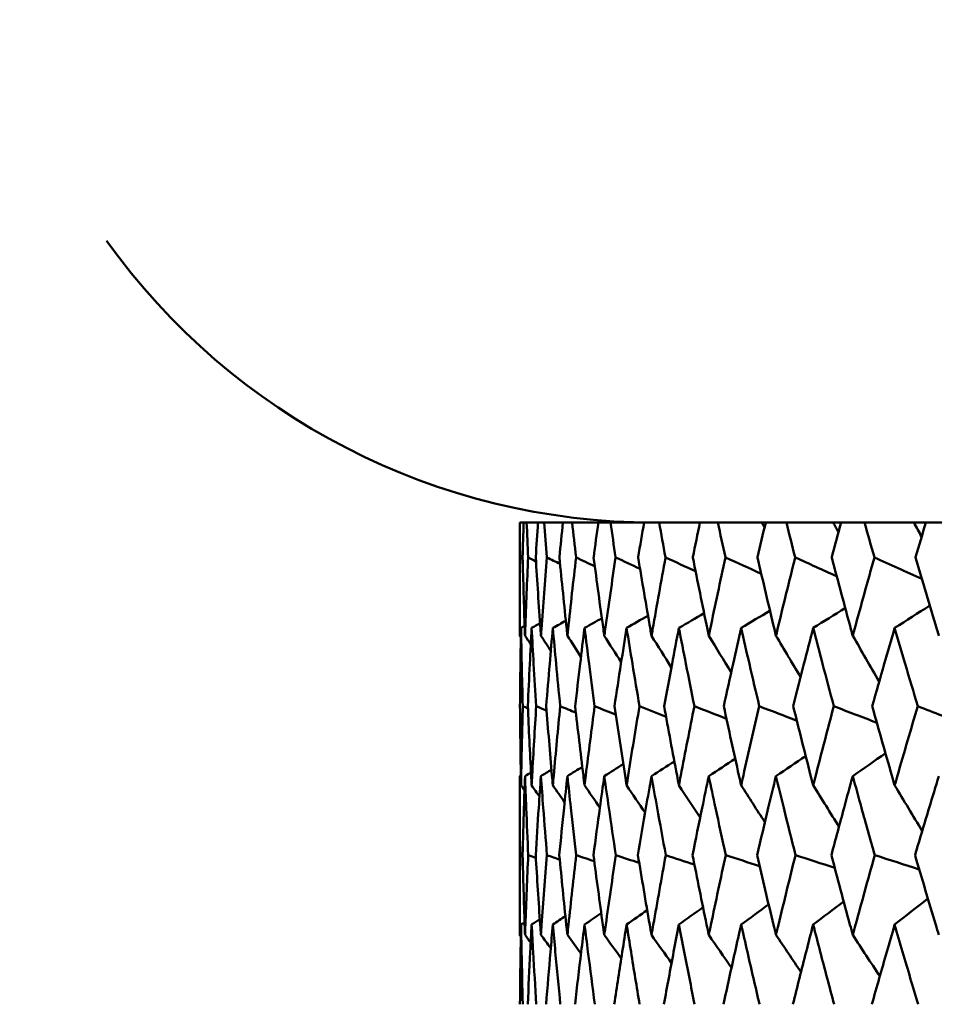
# Model space of a CAD drawing. Header units: millimetres. Extents: x 123 to 2417, y 726 to 3130.
# Tile 3 of 244: x 488 to 495, y 813 to 820. Entities that reach past the tile are written whole.
import ezdxf

# ---------------------------------------------------------------- set-up
doc = ezdxf.new("R2010")
doc.units = ezdxf.units.MM
doc.header["$LTSCALE"] = 12
doc.layers.add('Widoczne (ISO)', color=7, linetype='Continuous', lineweight=50)

msp = doc.modelspace()

# ---------------------------------------------------------------- linework, layer by layer
at = {"layer": 'Widoczne (ISO)'}
for p, q in [((491.6393, 816.3166), (491.6385, 816.3166)), ((491.6385, 816.3166), (491.6385, 815.4763)), ((491.6393, 816.3166), (491.6675, 816.3166)), ((491.6901, 816.3166), (491.6675, 816.3166)), ((491.6901, 816.3166), (491.7744, 816.3166)), ((491.8196, 816.3166), (491.7744, 816.3166)), ((491.8196, 816.3166), (491.9598, 816.3166)), ((492.0274, 816.3166), (491.9598, 816.3166)), ((492.0274, 816.3166), (492.2228, 816.3166)), ((492.3125, 816.3166), (492.2228, 816.3166)), ((492.3125, 816.3166), (492.5625, 816.3166)), ((492.6739, 816.3166), (492.5625, 816.3166)), ((492.6739, 816.3166), (492.9774, 816.3166)), ((493.1101, 816.3166), (492.9774, 816.3166)), ((493.1101, 816.3166), (493.4363, 816.3166)), ((493.4363, 816.3166), (493.466, 816.3166)), ((493.6195, 816.3166), (493.466, 816.3166)), ((493.6195, 816.3166), (493.9668, 816.3166)), ((493.9668, 816.3166), (494.0262, 816.3166)), ((494.2, 816.3166), (494.0262, 816.3166)), ((494.2, 816.3166), (494.5671, 816.3166)), ((494.5671, 816.3166), (494.656, 816.3166)), ((494.8493, 816.3166), (494.656, 816.3166)), ((491.6385, 814.4336), (491.6385, 813.2538))]:
    msp.add_line(p, q, dxfattribs=at)
msp.add_circle((511.6385, 776.3166), 50, dxfattribs=at)
msp.add_arc((492.6385, 821.3166), 5, 215.54395, 270, dxfattribs=at)
for points, knots in [([(491.6412, 816.0573), (491.6412, 816.0578), (491.6412, 816.0584), (491.6404, 816.1448), (491.6398, 816.2307), (491.6393, 816.3166)], [0.02951568, 0.02951568, 0.02951568, 0.02951568, 0.02969929, 0.02969929, 0.05939589, 0.05939589, 0.05939589, 0.05939589]), ([(491.6675, 816.3166), (491.6648, 816.2307), (491.6624, 816.1448), (491.6601, 816.0584), (491.6601, 816.0578), (491.66, 816.0573)], [0, 0, 0, 0, 0.02969567, 0.02969567, 0.02988021, 0.02988021, 0.02988021, 0.02988021]), ([(491.7013, 816.0573), (491.7013, 816.0578), (491.7013, 816.0584), (491.6974, 816.1448), (491.6937, 816.2307), (491.6901, 816.3166)], [0.02951568, 0.02951568, 0.02951568, 0.02951568, 0.02969929, 0.02969929, 0.05939589, 0.05939589, 0.05939589, 0.05939589]), ([(491.7744, 816.3166), (491.7687, 816.2307), (491.7632, 816.1448), (491.7578, 816.0584), (491.7577, 816.0578), (491.7577, 816.0573)], [0, 0, 0, 0, 0.02969567, 0.02969567, 0.02988021, 0.02988021, 0.02988021, 0.02988021]), ([(491.8401, 816.0573), (491.8401, 816.0578), (491.8401, 816.0584), (491.833, 816.1448), (491.8263, 816.2307), (491.8196, 816.3166)], [0.02951568, 0.02951568, 0.02951568, 0.02951568, 0.02969929, 0.02969929, 0.05939589, 0.05939589, 0.05939589, 0.05939589]), ([(491.9598, 816.3166), (491.951, 816.2307), (491.9424, 816.1448), (491.9339, 816.0584), (491.9339, 816.0578), (491.9338, 816.0573)], [0, 0, 0, 0, 0.02969567, 0.02969567, 0.02988021, 0.02988021, 0.02988021, 0.02988021]), ([(492.0571, 816.0573), (492.057, 816.0578), (492.0569, 816.0584), (492.0469, 816.1448), (492.037, 816.2307), (492.0274, 816.3166)], [0.02951568, 0.02951568, 0.02951568, 0.02951568, 0.02969929, 0.02969929, 0.05939589, 0.05939589, 0.05939589, 0.05939589]), ([(492.2228, 816.3166), (492.211, 816.2307), (492.1994, 816.1448), (492.1879, 816.0584), (492.1878, 816.0578), (492.1877, 816.0573)], [0, 0, 0, 0, 0.02969567, 0.02969567, 0.02988021, 0.02988021, 0.02988021, 0.02988021]), ([(492.3513, 816.0573), (492.3512, 816.0578), (492.3511, 816.0584), (492.338, 816.1448), (492.3252, 816.2307), (492.3125, 816.3166)], [0.02951568, 0.02951568, 0.02951568, 0.02951568, 0.02969929, 0.02969929, 0.05939589, 0.05939589, 0.05939589, 0.05939589]), ([(492.5625, 816.3166), (492.5477, 816.2307), (492.5331, 816.1448), (492.5185, 816.0584), (492.5184, 816.0578), (492.5184, 816.0573)], [0, 0, 0, 0, 0.02969567, 0.02969567, 0.02988021, 0.02988021, 0.02988021, 0.02988021]), ([(492.7216, 816.0573), (492.7215, 816.0578), (492.7214, 816.0584), (492.7053, 816.1448), (492.6895, 816.2307), (492.6739, 816.3166)], [0.02951568, 0.02951568, 0.02951568, 0.02951568, 0.02969929, 0.02969929, 0.05939589, 0.05939589, 0.05939589, 0.05939589]), ([(492.9774, 816.3166), (492.9597, 816.2307), (492.9421, 816.1448), (492.9247, 816.0584), (492.9246, 816.0578), (492.9245, 816.0573)], [0, 0, 0, 0, 0.02969567, 0.02969567, 0.02988021, 0.02988021, 0.02988021, 0.02988021]), ([(493.1666, 816.0573), (493.1665, 816.0578), (493.1663, 816.0584), (493.1474, 816.1448), (493.1287, 816.2307), (493.1101, 816.3166)], [0.02951568, 0.02951568, 0.02951568, 0.02951568, 0.02969929, 0.02969929, 0.05939589, 0.05939589, 0.05939589, 0.05939589]), ([(493.466, 816.3166), (493.4454, 816.2307), (493.425, 816.1448), (493.4047, 816.0584), (493.4046, 816.0578), (493.4044, 816.0573)], [0, 0, 0, 0, 0.02969567, 0.02969567, 0.02988021, 0.02988021, 0.02988021, 0.02988021]), ([(493.6845, 816.0573), (493.6843, 816.0578), (493.6842, 816.0584), (493.6624, 816.1448), (493.6409, 816.2307), (493.6195, 816.3166)], [0.02951568, 0.02951568, 0.02951568, 0.02951568, 0.02969929, 0.02969929, 0.05939589, 0.05939589, 0.05939589, 0.05939589]), ([(494.0262, 816.3166), (494.0029, 816.2307), (493.9798, 816.1448), (493.9566, 816.0584), (493.9565, 816.0578), (493.9563, 816.0573)], [0, 0, 0, 0, 0.02969567, 0.02969567, 0.02988021, 0.02988021, 0.02988021, 0.02988021]), ([(494.2732, 816.0573), (494.273, 816.0578), (494.2729, 816.0584), (494.2483, 816.1448), (494.2241, 816.2307), (494.2, 816.3166)], [0.02951568, 0.02951568, 0.02951568, 0.02951568, 0.02969929, 0.02969929, 0.05939589, 0.05939589, 0.05939589, 0.05939589]), ([(494.656, 816.3166), (494.63, 816.2307), (494.6042, 816.1448), (494.5784, 816.0584), (494.5782, 816.0578), (494.5781, 816.0573)], [0, 0, 0, 0, 0.02969567, 0.02969567, 0.02988021, 0.02988021, 0.02988021, 0.02988021]), ([(491.6385, 815.4763), (491.6385, 815.4925), (491.6385, 815.5087), (491.6387, 815.7024), (491.6396, 815.8799), (491.6412, 816.0573)], [0.0853813, 0.0853813, 0.0853813, 0.0853813, 0.09097809, 0.09097809, 0.15214536, 0.15214536, 0.15214536, 0.15214536]), ([(491.66, 816.0573), (491.6647, 815.88), (491.6701, 815.7026), (491.6768, 815.509), (491.6774, 815.4926), (491.678, 815.4763)], [0.0297954, 0.0297954, 0.0297954, 0.0297954, 0.09092493, 0.09092493, 0.09655955, 0.09655955, 0.09655955, 0.09655955]), ([(491.678, 815.4763), (491.6786, 815.4925), (491.6792, 815.5087), (491.6862, 815.7024), (491.6934, 815.8799), (491.7013, 816.0573)], [0.0853813, 0.0853813, 0.0853813, 0.0853813, 0.09097809, 0.09097809, 0.15214536, 0.15214536, 0.15214536, 0.15214536]), ([(491.7577, 816.0573), (491.7687, 815.88), (491.7803, 815.7026), (491.7939, 815.509), (491.7951, 815.4926), (491.7962, 815.4763)], [0.0297954, 0.0297954, 0.0297954, 0.0297954, 0.09092493, 0.09092493, 0.09655955, 0.09655955, 0.09655955, 0.09655955]), ([(491.7962, 815.4763), (491.7974, 815.4925), (491.7985, 815.5087), (491.8124, 815.7024), (491.8259, 815.8799), (491.8401, 816.0573)], [0.0853813, 0.0853813, 0.0853813, 0.0853813, 0.09097809, 0.09097809, 0.15214536, 0.15214536, 0.15214536, 0.15214536]), ([(491.9338, 816.0573), (491.951, 815.88), (491.9689, 815.7026), (491.9893, 815.509), (491.9911, 815.4926), (491.9928, 815.4763)], [0.0297954, 0.0297954, 0.0297954, 0.0297954, 0.09092493, 0.09092493, 0.09655955, 0.09655955, 0.09655955, 0.09655955]), ([(491.9928, 815.4763), (491.9945, 815.4925), (491.9962, 815.5087), (492.0169, 815.7024), (492.0366, 815.8799), (492.0571, 816.0573)], [0.0853813, 0.0853813, 0.0853813, 0.0853813, 0.09097809, 0.09097809, 0.15214536, 0.15214536, 0.15214536, 0.15214536]), ([(492.1877, 816.0573), (492.2111, 815.88), (492.2352, 815.7026), (492.2623, 815.509), (492.2646, 815.4926), (492.2669, 815.4763)], [0.0297954, 0.0297954, 0.0297954, 0.0297954, 0.09092493, 0.09092493, 0.09655955, 0.09655955, 0.09655955, 0.09655955]), ([(492.2669, 815.4763), (492.2692, 815.4925), (492.2714, 815.5087), (492.2988, 815.7024), (492.3247, 815.8799), (492.3513, 816.0573)], [0.0853813, 0.0853813, 0.0853813, 0.0853813, 0.09097809, 0.09097809, 0.15214536, 0.15214536, 0.15214536, 0.15214536]), ([(492.5184, 816.0573), (492.5478, 815.88), (492.578, 815.7026), (492.6117, 815.509), (492.6145, 815.4926), (492.6174, 815.4763)], [0.0297954, 0.0297954, 0.0297954, 0.0297954, 0.09092493, 0.09092493, 0.09655955, 0.09655955, 0.09655955, 0.09655955]), ([(492.6174, 815.4763), (492.6202, 815.4925), (492.6231, 815.5087), (492.6571, 815.7024), (492.689, 815.8799), (492.7216, 816.0573)], [0.0853813, 0.0853813, 0.0853813, 0.0853813, 0.09097809, 0.09097809, 0.15214536, 0.15214536, 0.15214536, 0.15214536]), ([(492.9245, 816.0573), (492.9599, 815.88), (492.996, 815.7026), (493.0362, 815.509), (493.0396, 815.4926), (493.043, 815.4763)], [0.0297954, 0.0297954, 0.0297954, 0.0297954, 0.09092493, 0.09092493, 0.09655955, 0.09655955, 0.09655955, 0.09655955]), ([(493.043, 815.4763), (493.0464, 815.4925), (493.0498, 815.5087), (493.0903, 815.7024), (493.1281, 815.8799), (493.1666, 816.0573)], [0.0853813, 0.0853813, 0.0853813, 0.0853813, 0.09097809, 0.09097809, 0.15214536, 0.15214536, 0.15214536, 0.15214536]), ([(493.4044, 816.0573), (493.4457, 815.88), (493.4876, 815.7026), (493.5341, 815.509), (493.5381, 815.4926), (493.542, 815.4763)], [0.0297954, 0.0297954, 0.0297954, 0.0297954, 0.09092493, 0.09092493, 0.09655955, 0.09655955, 0.09655955, 0.09655955]), ([(493.542, 815.4763), (493.5459, 815.4925), (493.5498, 815.5087), (493.5966, 815.7024), (493.6402, 815.8799), (493.6845, 816.0573)], [0.0853813, 0.0853813, 0.0853813, 0.0853813, 0.09097809, 0.09097809, 0.15214536, 0.15214536, 0.15214536, 0.15214536]), ([(493.9563, 816.0573), (494.0033, 815.88), (494.0508, 815.7026), (494.1035, 815.509), (494.1079, 815.4926), (494.1124, 815.4763)], [0.0297954, 0.0297954, 0.0297954, 0.0297954, 0.09092493, 0.09092493, 0.09655955, 0.09655955, 0.09655955, 0.09655955]), ([(494.1124, 815.4763), (494.1168, 815.4925), (494.1213, 815.5087), (494.1742, 815.7024), (494.2234, 815.8799), (494.2732, 816.0573)], [0.0853813, 0.0853813, 0.0853813, 0.0853813, 0.09097809, 0.09097809, 0.15214536, 0.15214536, 0.15214536, 0.15214536]), ([(494.5781, 816.0573), (494.6304, 815.88), (494.6835, 815.7026), (494.7421, 815.509), (494.747, 815.4926), (494.752, 815.4763)], [0.0297954, 0.0297954, 0.0297954, 0.0297954, 0.09092493, 0.09092493, 0.09655955, 0.09655955, 0.09655955, 0.09655955]), ([(491.6484, 815.534), (491.6468, 815.4451), (491.6454, 815.3562), (491.6428, 815.1624), (491.6416, 815.0575), (491.6407, 814.9526)], [0.03078053, 0.03078053, 0.03078053, 0.03078053, 0.06149921, 0.06149921, 0.09773041, 0.09773041, 0.09773041, 0.09773041]), ([(491.6616, 814.9526), (491.6587, 815.0575), (491.6561, 815.1624), (491.6518, 815.3561), (491.65, 815.445), (491.6484, 815.534)], [0.02528165, 0.02528165, 0.02528165, 0.02528165, 0.06150593, 0.06150593, 0.09223152, 0.09223152, 0.09223152, 0.09223152]), ([(491.7273, 815.534), (491.7225, 815.4451), (491.7179, 815.3562), (491.7083, 815.1624), (491.7034, 815.0575), (491.6988, 814.9526)], [0.03078053, 0.03078053, 0.03078053, 0.03078053, 0.06149921, 0.06149921, 0.09773041, 0.09773041, 0.09773041, 0.09773041]), ([(491.7613, 814.9526), (491.7547, 815.0575), (491.7483, 815.1624), (491.7371, 815.3561), (491.7321, 815.445), (491.7273, 815.534)], [0.02528165, 0.02528165, 0.02528165, 0.02528165, 0.06150593, 0.06150593, 0.09223152, 0.09223152, 0.09223152, 0.09223152]), ([(491.8848, 815.534), (491.8768, 815.4451), (491.8691, 815.3562), (491.8526, 815.1624), (491.8439, 815.0575), (491.8355, 814.9526)], [0.03078053, 0.03078053, 0.03078053, 0.03078053, 0.06149921, 0.06149921, 0.09773041, 0.09773041, 0.09773041, 0.09773041]), ([(491.9394, 814.9526), (491.9291, 815.0575), (491.919, 815.1624), (491.9009, 815.3561), (491.8927, 815.445), (491.8848, 815.534)], [0.02528165, 0.02528165, 0.02528165, 0.02528165, 0.06150593, 0.06150593, 0.09223152, 0.09223152, 0.09223152, 0.09223152]), ([(492.1202, 815.534), (492.1091, 815.4451), (492.0982, 815.3562), (492.0749, 815.1624), (492.0625, 815.0575), (492.0504, 814.9526)], [0.03078053, 0.03078053, 0.03078053, 0.03078053, 0.06149921, 0.06149921, 0.09773041, 0.09773041, 0.09773041, 0.09773041]), ([(492.1953, 814.9526), (492.1813, 815.0575), (492.1675, 815.1624), (492.1426, 815.3561), (492.1313, 815.445), (492.1202, 815.534)], [0.02528165, 0.02528165, 0.02528165, 0.02528165, 0.06150593, 0.06150593, 0.09223152, 0.09223152, 0.09223152, 0.09223152]), ([(492.4327, 815.534), (492.4185, 815.4451), (492.4045, 815.3562), (492.3744, 815.1624), (492.3584, 815.0575), (492.3427, 814.9526)], [0.03078053, 0.03078053, 0.03078053, 0.03078053, 0.06149921, 0.06149921, 0.09773041, 0.09773041, 0.09773041, 0.09773041]), ([(492.528, 814.9526), (492.5103, 815.0575), (492.4929, 815.1624), (492.4612, 815.3561), (492.4468, 815.445), (492.4327, 815.534)], [0.02528165, 0.02528165, 0.02528165, 0.02528165, 0.06150593, 0.06150593, 0.09223152, 0.09223152, 0.09223152, 0.09223152]), ([(492.8209, 815.534), (492.8037, 815.4451), (492.7867, 815.3562), (492.75, 815.1624), (492.7304, 815.0575), (492.711, 814.9526)], [0.03078053, 0.03078053, 0.03078053, 0.03078053, 0.06149921, 0.06149921, 0.09773041, 0.09773041, 0.09773041, 0.09773041]), ([(492.936, 814.9526), (492.9148, 815.0575), (492.8938, 815.1624), (492.8555, 815.3561), (492.8381, 815.445), (492.8209, 815.534)], [0.02528165, 0.02528165, 0.02528165, 0.02528165, 0.06150593, 0.06150593, 0.09223152, 0.09223152, 0.09223152, 0.09223152]), ([(493.2834, 815.534), (493.2633, 815.4451), (493.2433, 815.3562), (493.2001, 815.1624), (493.1769, 815.0575), (493.1541, 814.9526)], [0.03078053, 0.03078053, 0.03078053, 0.03078053, 0.06149921, 0.06149921, 0.09773041, 0.09773041, 0.09773041, 0.09773041]), ([(493.4179, 814.9526), (493.3932, 815.0575), (493.3687, 815.1624), (493.324, 815.3561), (493.3036, 815.445), (493.2834, 815.534)], [0.02528165, 0.02528165, 0.02528165, 0.02528165, 0.06150593, 0.06150593, 0.09223152, 0.09223152, 0.09223152, 0.09223152]), ([(493.8184, 815.534), (493.7953, 815.4451), (493.7724, 815.3562), (493.7229, 815.1624), (493.6964, 815.0575), (493.6701, 814.9526)], [0.03078053, 0.03078053, 0.03078053, 0.03078053, 0.06149921, 0.06149921, 0.09773041, 0.09773041, 0.09773041, 0.09773041]), ([(493.9716, 814.9526), (493.9436, 815.0575), (493.9157, 815.1624), (493.8647, 815.3561), (493.8415, 815.445), (493.8184, 815.534)], [0.02528165, 0.02528165, 0.02528165, 0.02528165, 0.06150593, 0.06150593, 0.09223152, 0.09223152, 0.09223152, 0.09223152]), ([(494.4237, 815.534), (494.3978, 815.4451), (494.3721, 815.3562), (494.3165, 815.1624), (494.2866, 815.0575), (494.257, 814.9526)], [0.03078053, 0.03078053, 0.03078053, 0.03078053, 0.06149921, 0.06149921, 0.09773041, 0.09773041, 0.09773041, 0.09773041]), ([(494.5951, 814.9526), (494.5638, 815.0575), (494.5327, 815.1624), (494.4756, 815.3561), (494.4496, 815.445), (494.4237, 815.534)], [0.02528165, 0.02528165, 0.02528165, 0.02528165, 0.06150593, 0.06150593, 0.09223152, 0.09223152, 0.09223152, 0.09223152]), ([(491.6407, 814.9526), (491.6422, 814.7811), (491.6443, 814.6096), (491.6476, 814.4138), (491.648, 814.3895), (491.6484, 814.3653)], [0.02983351, 0.02983351, 0.02983351, 0.02983351, 0.0889495, 0.0889495, 0.09731113, 0.09731113, 0.09731113, 0.09731113]), ([(491.6484, 814.3653), (491.6488, 814.3894), (491.6493, 814.4136), (491.653, 814.6094), (491.6569, 814.781), (491.6616, 814.9526)], [0.0806421, 0.0806421, 0.0806421, 0.0806421, 0.08897282, 0.08897282, 0.14811965, 0.14811965, 0.14811965, 0.14811965]), ([(491.6988, 814.9526), (491.7063, 814.7811), (491.7145, 814.6096), (491.7247, 814.4138), (491.726, 814.3895), (491.7273, 814.3653)], [0.02983351, 0.02983351, 0.02983351, 0.02983351, 0.0889495, 0.0889495, 0.09731113, 0.09731113, 0.09731113, 0.09731113]), ([(491.7273, 814.3653), (491.7286, 814.3894), (491.7299, 814.4136), (491.7405, 814.6094), (491.7506, 814.781), (491.7613, 814.9526)], [0.0806421, 0.0806421, 0.0806421, 0.0806421, 0.08897282, 0.08897282, 0.14811965, 0.14811965, 0.14811965, 0.14811965]), ([(491.8355, 814.9526), (491.8491, 814.7811), (491.8634, 814.6096), (491.8805, 814.4138), (491.8826, 814.3895), (491.8848, 814.3653)], [0.02983351, 0.02983351, 0.02983351, 0.02983351, 0.0889495, 0.0889495, 0.09731113, 0.09731113, 0.09731113, 0.09731113]), ([(491.8848, 814.3653), (491.8869, 814.3894), (491.8891, 814.4136), (491.9066, 814.6094), (491.9227, 814.781), (491.9394, 814.9526)], [0.0806421, 0.0806421, 0.0806421, 0.0806421, 0.08897282, 0.08897282, 0.14811965, 0.14811965, 0.14811965, 0.14811965]), ([(492.0504, 814.9526), (492.07, 814.7811), (492.0903, 814.6096), (492.1142, 814.4138), (492.1172, 814.3895), (492.1202, 814.3653)], [0.02983351, 0.02983351, 0.02983351, 0.02983351, 0.0889495, 0.0889495, 0.09731113, 0.09731113, 0.09731113, 0.09731113]), ([(492.1202, 814.3653), (492.1232, 814.3894), (492.1262, 814.4136), (492.1505, 814.6094), (492.1726, 814.781), (492.1953, 814.9526)], [0.0806421, 0.0806421, 0.0806421, 0.0806421, 0.08897282, 0.08897282, 0.14811965, 0.14811965, 0.14811965, 0.14811965]), ([(492.3427, 814.9526), (492.3682, 814.7811), (492.3944, 814.6096), (492.425, 814.4138), (492.4288, 814.3895), (492.4327, 814.3653)], [0.02983351, 0.02983351, 0.02983351, 0.02983351, 0.0889495, 0.0889495, 0.09731113, 0.09731113, 0.09731113, 0.09731113]), ([(492.4327, 814.3653), (492.4365, 814.3894), (492.4403, 814.4136), (492.4714, 814.6094), (492.4993, 814.781), (492.528, 814.9526)], [0.0806421, 0.0806421, 0.0806421, 0.0806421, 0.08897282, 0.08897282, 0.14811965, 0.14811965, 0.14811965, 0.14811965]), ([(492.711, 814.9526), (492.7424, 814.7811), (492.7744, 814.6096), (492.8116, 814.4138), (492.8163, 814.3895), (492.8209, 814.3653)], [0.02983351, 0.02983351, 0.02983351, 0.02983351, 0.0889495, 0.0889495, 0.09731113, 0.09731113, 0.09731113, 0.09731113]), ([(492.8209, 814.3653), (492.8255, 814.3894), (492.8302, 814.4136), (492.8679, 814.6094), (492.9016, 814.781), (492.936, 814.9526)], [0.0806421, 0.0806421, 0.0806421, 0.0806421, 0.08897282, 0.08897282, 0.14811965, 0.14811965, 0.14811965, 0.14811965]), ([(493.1541, 814.9526), (493.1911, 814.7811), (493.2288, 814.6096), (493.2726, 814.4138), (493.278, 814.3895), (493.2834, 814.3653)], [0.02983351, 0.02983351, 0.02983351, 0.02983351, 0.0889495, 0.0889495, 0.09731113, 0.09731113, 0.09731113, 0.09731113]), ([(493.2834, 814.3653), (493.2889, 814.3894), (493.2943, 814.4136), (493.3385, 814.6094), (493.3779, 814.781), (493.4179, 814.9526)], [0.0806421, 0.0806421, 0.0806421, 0.0806421, 0.08897282, 0.08897282, 0.14811965, 0.14811965, 0.14811965, 0.14811965]), ([(493.6701, 814.9526), (493.7127, 814.7811), (493.7559, 814.6096), (493.806, 814.4138), (493.8122, 814.3895), (493.8184, 814.3653)], [0.02983351, 0.02983351, 0.02983351, 0.02983351, 0.0889495, 0.0889495, 0.09731113, 0.09731113, 0.09731113, 0.09731113]), ([(493.8184, 814.3653), (493.8246, 814.3894), (493.8308, 814.4136), (493.8813, 814.6094), (493.9261, 814.781), (493.9716, 814.9526)], [0.0806421, 0.0806421, 0.0806421, 0.0806421, 0.08897282, 0.08897282, 0.14811965, 0.14811965, 0.14811965, 0.14811965]), ([(494.257, 814.9526), (494.305, 814.7811), (494.3536, 814.6096), (494.4097, 814.4138), (494.4167, 814.3895), (494.4237, 814.3653)], [0.02983351, 0.02983351, 0.02983351, 0.02983351, 0.0889495, 0.0889495, 0.09731113, 0.09731113, 0.09731113, 0.09731113]), ([(494.4237, 814.3653), (494.4307, 814.3894), (494.4376, 814.4136), (494.4942, 814.6094), (494.5443, 814.781), (494.5951, 814.9526)], [0.0806421, 0.0806421, 0.0806421, 0.0806421, 0.08897282, 0.08897282, 0.14811965, 0.14811965, 0.14811965, 0.14811965]), ([(491.6413, 813.8461), (491.6402, 813.9635), (491.6394, 814.0808), (491.6387, 814.2766), (491.6385, 814.3551), (491.6385, 814.4336)], [0.02104899, 0.02104899, 0.02104899, 0.02104899, 0.0615671, 0.0615671, 0.08866561, 0.08866561, 0.08866561, 0.08866561]), ([(491.678, 814.4336), (491.6752, 814.3551), (491.6725, 814.2767), (491.6663, 814.0809), (491.6629, 813.9635), (491.6598, 813.8461)], [0.03448054, 0.03448054, 0.03448054, 0.03448054, 0.06157222, 0.06157222, 0.10209717, 0.10209717, 0.10209717, 0.10209717]), ([(491.7018, 813.8461), (491.6965, 813.9635), (491.6915, 814.0808), (491.6838, 814.2766), (491.6808, 814.3551), (491.678, 814.4336)], [0.02104899, 0.02104899, 0.02104899, 0.02104899, 0.0615671, 0.0615671, 0.08866561, 0.08866561, 0.08866561, 0.08866561]), ([(491.7962, 814.4336), (491.7906, 814.3551), (491.7852, 814.2767), (491.7719, 814.0809), (491.7643, 813.9635), (491.7571, 813.8461)], [0.03448054, 0.03448054, 0.03448054, 0.03448054, 0.06157222, 0.06157222, 0.10209717, 0.10209717, 0.10209717, 0.10209717]), ([(491.841, 813.8461), (491.8315, 813.9635), (491.8223, 814.0808), (491.8076, 814.2766), (491.8018, 814.3551), (491.7962, 814.4336)], [0.02104899, 0.02104899, 0.02104899, 0.02104899, 0.0615671, 0.0615671, 0.08866561, 0.08866561, 0.08866561, 0.08866561]), ([(491.9928, 814.4336), (491.9844, 814.3551), (491.9762, 814.2767), (491.956, 814.0809), (491.9442, 813.9635), (491.9328, 813.8461)], [0.03448054, 0.03448054, 0.03448054, 0.03448054, 0.06157222, 0.06157222, 0.10209717, 0.10209717, 0.10209717, 0.10209717]), ([(492.0583, 813.8461), (492.0447, 813.9635), (492.0314, 814.0808), (492.0097, 814.2766), (492.0012, 814.3551), (491.9928, 814.4336)], [0.02104899, 0.02104899, 0.02104899, 0.02104899, 0.0615671, 0.0615671, 0.08866561, 0.08866561, 0.08866561, 0.08866561]), ([(492.2669, 814.4336), (492.2557, 814.3551), (492.2448, 814.2767), (492.2177, 814.0809), (492.2019, 813.9635), (492.1863, 813.8461)], [0.03448054, 0.03448054, 0.03448054, 0.03448054, 0.06157222, 0.06157222, 0.10209717, 0.10209717, 0.10209717, 0.10209717]), ([(492.3529, 813.8461), (492.3351, 813.9635), (492.3178, 814.0808), (492.2893, 814.2766), (492.278, 814.3551), (492.2669, 814.4336)], [0.02104899, 0.02104899, 0.02104899, 0.02104899, 0.0615671, 0.0615671, 0.08866561, 0.08866561, 0.08866561, 0.08866561]), ([(492.6174, 814.4336), (492.6036, 814.3551), (492.5899, 814.2767), (492.5561, 814.0809), (492.5362, 813.9635), (492.5166, 813.8461)], [0.03448054, 0.03448054, 0.03448054, 0.03448054, 0.06157222, 0.06157222, 0.10209717, 0.10209717, 0.10209717, 0.10209717]), ([(492.7235, 813.8461), (492.7018, 813.9635), (492.6804, 814.0808), (492.6452, 814.2766), (492.6312, 814.3551), (492.6174, 814.4336)], [0.02104899, 0.02104899, 0.02104899, 0.02104899, 0.0615671, 0.0615671, 0.08866561, 0.08866561, 0.08866561, 0.08866561]), ([(493.043, 814.4336), (493.0265, 814.3551), (493.0102, 814.2767), (492.9698, 814.0809), (492.9459, 813.9635), (492.9224, 813.8461)], [0.03448054, 0.03448054, 0.03448054, 0.03448054, 0.06157222, 0.06157222, 0.10209717, 0.10209717, 0.10209717, 0.10209717]), ([(493.1689, 813.8461), (493.1432, 813.9635), (493.1179, 814.0808), (493.0761, 814.2766), (493.0595, 814.3551), (493.043, 814.4336)], [0.02104899, 0.02104899, 0.02104899, 0.02104899, 0.0615671, 0.0615671, 0.08866561, 0.08866561, 0.08866561, 0.08866561]), ([(493.542, 814.4336), (493.5229, 814.3551), (493.504, 814.2767), (493.4572, 814.0809), (493.4294, 813.9635), (493.402, 813.8461)], [0.03448054, 0.03448054, 0.03448054, 0.03448054, 0.06157222, 0.06157222, 0.10209717, 0.10209717, 0.10209717, 0.10209717]), ([(493.6871, 813.8461), (493.6576, 813.9635), (493.6284, 814.0808), (493.5802, 814.2766), (493.561, 814.3551), (493.542, 814.4336)], [0.02104899, 0.02104899, 0.02104899, 0.02104899, 0.0615671, 0.0615671, 0.08866561, 0.08866561, 0.08866561, 0.08866561]), ([(494.1124, 814.4336), (494.0908, 814.3551), (494.0694, 814.2767), (494.0163, 814.0809), (493.9848, 813.9635), (493.9536, 813.8461)], [0.03448054, 0.03448054, 0.03448054, 0.03448054, 0.06157222, 0.06157222, 0.10209717, 0.10209717, 0.10209717, 0.10209717]), ([(494.2762, 813.8461), (494.243, 813.9635), (494.2101, 814.0808), (494.1556, 814.2766), (494.134, 814.3551), (494.1124, 814.4336)], [0.02104899, 0.02104899, 0.02104899, 0.02104899, 0.0615671, 0.0615671, 0.08866561, 0.08866561, 0.08866561, 0.08866561]), ([(494.752, 814.4336), (494.728, 814.3551), (494.7042, 814.2767), (494.645, 814.0809), (494.6098, 813.9635), (494.5749, 813.8461)], [0.03448054, 0.03448054, 0.03448054, 0.03448054, 0.06157222, 0.06157222, 0.10209717, 0.10209717, 0.10209717, 0.10209717]), ([(491.6385, 813.2538), (491.6385, 813.279), (491.6385, 813.3042), (491.6388, 813.5016), (491.6397, 813.6739), (491.6413, 813.8461)], [0.07597559, 0.07597559, 0.07597559, 0.07597559, 0.08464777, 0.08464777, 0.14401425, 0.14401425, 0.14401425, 0.14401425]), ([(491.6598, 813.8461), (491.6643, 813.6739), (491.6695, 813.5017), (491.6762, 813.3043), (491.6771, 813.2791), (491.678, 813.2538)], [0.02530969, 0.02530969, 0.02530969, 0.02530969, 0.08465152, 0.08465152, 0.09334823, 0.09334823, 0.09334823, 0.09334823]), ([(491.678, 813.2538), (491.6789, 813.279), (491.6798, 813.3042), (491.687, 813.5016), (491.6941, 813.6739), (491.7018, 813.8461)], [0.07597559, 0.07597559, 0.07597559, 0.07597559, 0.08464777, 0.08464777, 0.14401425, 0.14401425, 0.14401425, 0.14401425]), ([(491.7571, 813.8461), (491.7676, 813.6739), (491.7789, 813.5017), (491.7927, 813.3043), (491.7945, 813.2791), (491.7962, 813.2538)], [0.02530969, 0.02530969, 0.02530969, 0.02530969, 0.08465152, 0.08465152, 0.09334823, 0.09334823, 0.09334823, 0.09334823]), ([(491.7962, 813.2538), (491.798, 813.279), (491.7998, 813.3042), (491.814, 813.5016), (491.8272, 813.6739), (491.841, 813.8461)], [0.07597559, 0.07597559, 0.07597559, 0.07597559, 0.08464777, 0.08464777, 0.14401425, 0.14401425, 0.14401425, 0.14401425]), ([(491.9328, 813.8461), (491.9494, 813.6739), (491.9668, 813.5017), (491.9875, 813.3043), (491.9901, 813.2791), (491.9928, 813.2538)], [0.02530969, 0.02530969, 0.02530969, 0.02530969, 0.08465152, 0.08465152, 0.09334823, 0.09334823, 0.09334823, 0.09334823]), ([(491.9928, 813.2538), (491.9955, 813.279), (491.9981, 813.3042), (492.0193, 813.5016), (492.0384, 813.6739), (492.0583, 813.8461)], [0.07597559, 0.07597559, 0.07597559, 0.07597559, 0.08464777, 0.08464777, 0.14401425, 0.14401425, 0.14401425, 0.14401425]), ([(492.1863, 813.8461), (492.2089, 813.6739), (492.2323, 813.5017), (492.2598, 813.3043), (492.2633, 813.2791), (492.2669, 813.2538)], [0.02530969, 0.02530969, 0.02530969, 0.02530969, 0.08465152, 0.08465152, 0.09334823, 0.09334823, 0.09334823, 0.09334823]), ([(492.2669, 813.2538), (492.2704, 813.279), (492.274, 813.3042), (492.302, 813.5016), (492.3271, 813.6739), (492.3529, 813.8461)], [0.07597559, 0.07597559, 0.07597559, 0.07597559, 0.08464777, 0.08464777, 0.14401425, 0.14401425, 0.14401425, 0.14401425]), ([(492.5166, 813.8461), (492.5451, 813.6739), (492.5743, 813.5017), (492.6086, 813.3043), (492.613, 813.2791), (492.6174, 813.2538)], [0.02530969, 0.02530969, 0.02530969, 0.02530969, 0.08465152, 0.08465152, 0.09334823, 0.09334823, 0.09334823, 0.09334823]), ([(492.6174, 813.2538), (492.6218, 813.279), (492.6262, 813.3042), (492.6609, 813.5016), (492.6919, 813.6739), (492.7235, 813.8461)], [0.07597559, 0.07597559, 0.07597559, 0.07597559, 0.08464777, 0.08464777, 0.14401425, 0.14401425, 0.14401425, 0.14401425]), ([(492.9224, 813.8461), (492.9567, 813.6739), (492.9916, 813.5017), (493.0325, 813.3043), (493.0378, 813.2791), (493.043, 813.2538)], [0.02530969, 0.02530969, 0.02530969, 0.02530969, 0.08465152, 0.08465152, 0.09334823, 0.09334823, 0.09334823, 0.09334823]), ([(493.043, 813.2538), (493.0482, 813.279), (493.0535, 813.3042), (493.0948, 813.5016), (493.1315, 813.6739), (493.1689, 813.8461)], [0.07597559, 0.07597559, 0.07597559, 0.07597559, 0.08464777, 0.08464777, 0.14401425, 0.14401425, 0.14401425, 0.14401425]), ([(493.402, 813.8461), (493.4419, 813.6739), (493.4825, 813.5017), (493.5299, 813.3043), (493.5359, 813.2791), (493.542, 813.2538)], [0.02530969, 0.02530969, 0.02530969, 0.02530969, 0.08465152, 0.08465152, 0.09334823, 0.09334823, 0.09334823, 0.09334823]), ([(493.542, 813.2538), (493.5481, 813.279), (493.5541, 813.3042), (493.6019, 813.5016), (493.6442, 813.6739), (493.6871, 813.8461)], [0.07597559, 0.07597559, 0.07597559, 0.07597559, 0.08464777, 0.08464777, 0.14401425, 0.14401425, 0.14401425, 0.14401425]), ([(493.9536, 813.8461), (493.999, 813.6739), (494.0451, 813.5017), (494.0987, 813.3043), (494.1055, 813.2791), (494.1124, 813.2538)], [0.02530969, 0.02530969, 0.02530969, 0.02530969, 0.08465152, 0.08465152, 0.09334823, 0.09334823, 0.09334823, 0.09334823]), ([(494.1124, 813.2538), (494.1193, 813.279), (494.1261, 813.3042), (494.1801, 813.5016), (494.2278, 813.6739), (494.2762, 813.8461)], [0.07597559, 0.07597559, 0.07597559, 0.07597559, 0.08464777, 0.08464777, 0.14401425, 0.14401425, 0.14401425, 0.14401425]), ([(494.5749, 813.8461), (494.6257, 813.6739), (494.6771, 813.5017), (494.7367, 813.3043), (494.7443, 813.2791), (494.752, 813.2538)], [0.02530969, 0.02530969, 0.02530969, 0.02530969, 0.08465152, 0.08465152, 0.09334823, 0.09334823, 0.09334823, 0.09334823]), ([(491.6484, 813.3308), (491.6472, 813.2632), (491.6461, 813.1955), (491.6432, 812.9981), (491.6417, 812.8684), (491.6407, 812.7387)], [0.03825175, 0.03825175, 0.03825175, 0.03825175, 0.06160817, 0.06160817, 0.10638617, 0.10638617, 0.10638617, 0.10638617]), ([(491.6618, 812.7387), (491.6583, 812.8684), (491.6551, 812.9981), (491.6509, 813.1955), (491.6496, 813.2632), (491.6484, 813.3308)], [0.01681985, 0.01681985, 0.01681985, 0.01681985, 0.06159108, 0.06159108, 0.08495433, 0.08495433, 0.08495433, 0.08495433]), ([(491.7273, 813.3308), (491.7237, 813.2632), (491.7202, 813.1955), (491.7102, 812.9981), (491.7041, 812.8684), (491.6984, 812.7387)], [0.03825175, 0.03825175, 0.03825175, 0.03825175, 0.06160817, 0.06160817, 0.10638617, 0.10638617, 0.10638617, 0.10638617]), ([(491.7618, 812.7387), (491.7537, 812.8684), (491.7459, 812.9981), (491.7347, 813.1955), (491.7309, 813.2632), (491.7273, 813.3308)], [0.01681985, 0.01681985, 0.01681985, 0.01681985, 0.06159108, 0.06159108, 0.08495433, 0.08495433, 0.08495433, 0.08495433]), ([(491.8848, 813.3308), (491.8787, 813.2632), (491.8728, 813.1955), (491.8559, 812.9981), (491.8452, 812.8684), (491.8349, 812.7387)], [0.03825175, 0.03825175, 0.03825175, 0.03825175, 0.06160817, 0.06160817, 0.10638617, 0.10638617, 0.10638617, 0.10638617]), ([(491.9403, 812.7387), (491.9275, 812.8684), (491.9151, 812.9981), (491.8969, 813.1955), (491.8908, 813.2632), (491.8848, 813.3308)], [0.01681985, 0.01681985, 0.01681985, 0.01681985, 0.06159108, 0.06159108, 0.08495433, 0.08495433, 0.08495433, 0.08495433]), ([(492.1202, 813.3308), (492.1118, 813.2632), (492.1035, 813.1955), (492.0796, 812.9981), (492.0643, 812.8684), (492.0495, 812.7387)], [0.03825175, 0.03825175, 0.03825175, 0.03825175, 0.06160817, 0.06160817, 0.10638617, 0.10638617, 0.10638617, 0.10638617]), ([(492.1965, 812.7387), (492.1792, 812.8684), (492.1623, 812.9981), (492.1371, 813.1955), (492.1286, 813.2632), (492.1202, 813.3308)], [0.01681985, 0.01681985, 0.01681985, 0.01681985, 0.06159108, 0.06159108, 0.08495433, 0.08495433, 0.08495433, 0.08495433]), ([(492.4327, 813.3308), (492.4219, 813.2632), (492.4113, 813.1955), (492.3806, 812.9981), (492.3608, 812.8684), (492.3414, 812.7387)], [0.03825175, 0.03825175, 0.03825175, 0.03825175, 0.06160817, 0.06160817, 0.10638617, 0.10638617, 0.10638617, 0.10638617]), ([(492.5294, 812.7387), (492.5076, 812.8684), (492.4862, 812.9981), (492.4543, 813.1955), (492.4434, 813.2632), (492.4327, 813.3308)], [0.01681985, 0.01681985, 0.01681985, 0.01681985, 0.06159108, 0.06159108, 0.08495433, 0.08495433, 0.08495433, 0.08495433]), ([(492.8209, 813.3308), (492.8079, 813.2632), (492.7949, 813.1955), (492.7575, 812.9981), (492.7333, 812.8684), (492.7094, 812.7387)], [0.03825175, 0.03825175, 0.03825175, 0.03825175, 0.06160817, 0.06160817, 0.10638617, 0.10638617, 0.10638617, 0.10638617]), ([(492.9377, 812.7387), (492.9116, 812.8684), (492.8858, 812.9981), (492.8471, 813.1955), (492.834, 813.2632), (492.8209, 813.3308)], [0.01681985, 0.01681985, 0.01681985, 0.01681985, 0.06159108, 0.06159108, 0.08495433, 0.08495433, 0.08495433, 0.08495433]), ([(493.2834, 813.3308), (493.2681, 813.2632), (493.2529, 813.1955), (493.2089, 812.9981), (493.1804, 812.8684), (493.1522, 812.7387)], [0.03825175, 0.03825175, 0.03825175, 0.03825175, 0.06160817, 0.06160817, 0.10638617, 0.10638617, 0.10638617, 0.10638617]), ([(493.4199, 812.7387), (493.3894, 812.8684), (493.3594, 812.9981), (493.3141, 813.1955), (493.2987, 813.2632), (493.2834, 813.3308)], [0.01681985, 0.01681985, 0.01681985, 0.01681985, 0.06159108, 0.06159108, 0.08495433, 0.08495433, 0.08495433, 0.08495433]), ([(493.8184, 813.3308), (493.8009, 813.2632), (493.7835, 813.1955), (493.7331, 812.9981), (493.7003, 812.8684), (493.6679, 812.7387)], [0.03825175, 0.03825175, 0.03825175, 0.03825175, 0.06160817, 0.06160817, 0.10638617, 0.10638617, 0.10638617, 0.10638617]), ([(493.9739, 812.7387), (493.9393, 812.8684), (493.9051, 812.9981), (493.8535, 813.1955), (493.8359, 813.2632), (493.8184, 813.3308)], [0.01681985, 0.01681985, 0.01681985, 0.01681985, 0.06159108, 0.06159108, 0.08495433, 0.08495433, 0.08495433, 0.08495433]), ([(494.4237, 813.3308), (494.4041, 813.2632), (494.3846, 813.1955), (494.3279, 812.9981), (494.2911, 812.8684), (494.2546, 812.7387)], [0.03825175, 0.03825175, 0.03825175, 0.03825175, 0.06160817, 0.06160817, 0.10638617, 0.10638617, 0.10638617, 0.10638617]), ([(494.5977, 812.7387), (494.5591, 812.8684), (494.5208, 812.9981), (494.463, 813.1955), (494.4433, 813.2632), (494.4237, 813.3308)], [0.01681985, 0.01681985, 0.01681985, 0.01681985, 0.06159108, 0.06159108, 0.08495433, 0.08495433, 0.08495433, 0.08495433])]:
    msp.add_open_spline(points, degree=3, knots=knots, dxfattribs=at)
for points in [[(493.4363, 816.3166), (493.4433, 816.3044), (493.4502, 816.2921), (493.4572, 816.2799)], [(493.9668, 816.3166), (493.9801, 816.2925), (493.9934, 816.2685), (494.0067, 816.2445)], [(494.5671, 816.3166), (494.586, 816.2811), (494.605, 816.2457), (494.6239, 816.2102)], [(491.6603, 816.0474), (491.654, 816.0507), (491.6476, 816.054), (491.6412, 816.0573)], [(491.7595, 816.0282), (491.7401, 816.0379), (491.7207, 816.0476), (491.7013, 816.0573)], [(491.9385, 816.0095), (491.9057, 816.0254), (491.8729, 816.0414), (491.8401, 816.0573)], [(492.1965, 815.9911), (492.15, 816.0132), (492.1035, 816.0352), (492.0571, 816.0573)], [(492.5324, 815.9729), (492.472, 816.0011), (492.4116, 816.0292), (492.3513, 816.0573)], [(492.945, 815.9548), (492.8705, 815.989), (492.7961, 816.0231), (492.7216, 816.0573)], [(493.4326, 815.9367), (493.3439, 815.9769), (493.2552, 816.0171), (493.1666, 816.0573)], [(493.9933, 815.9182), (493.8903, 815.9646), (493.7874, 816.0109), (493.6845, 816.0573)], [(494.6249, 815.8994), (494.5076, 815.9521), (494.3904, 816.0047), (494.2732, 816.0573)], [(493.2834, 815.534), (493.3548, 815.5766), (493.4262, 815.6192), (493.4976, 815.6617)], [(493.8184, 815.534), (493.8979, 815.5829), (493.9774, 815.6318), (494.057, 815.6806)], [(494.4237, 815.534), (494.5106, 815.5893), (494.5976, 815.6446), (494.6845, 815.6999)], [(491.8848, 815.534), (491.9169, 815.5518), (491.949, 815.5696), (491.9811, 815.5874)], [(492.1202, 815.534), (492.163, 815.558), (492.2059, 815.5821), (492.2487, 815.6061)], [(492.4327, 815.534), (492.4856, 815.5642), (492.5386, 815.5944), (492.5916, 815.6246)], [(492.8209, 815.534), (492.8834, 815.5704), (492.9459, 815.6068), (493.0085, 815.6431)], [(491.6484, 815.534), (491.6574, 815.5389), (491.6664, 815.5439), (491.6755, 815.5488)], [(491.7273, 815.534), (491.7481, 815.5454), (491.7689, 815.5569), (491.7898, 815.5684)], [(491.6385, 815.4763), (491.6414, 815.4719), (491.6443, 815.4675), (491.6472, 815.4631)], [(491.678, 815.4763), (491.6923, 815.4545), (491.7065, 815.4327), (491.7208, 815.4109)], [(491.7962, 815.4763), (491.8207, 815.4386), (491.8452, 815.401), (491.8697, 815.3634)], [(491.9928, 815.4763), (492.0264, 815.424), (492.0601, 815.3718), (492.0938, 815.3196)], [(492.2669, 815.4763), (492.3087, 815.4104), (492.3505, 815.3446), (492.3925, 815.2789)], [(492.6174, 815.4763), (492.6664, 815.3976), (492.7156, 815.319), (492.7648, 815.2405)], [(493.043, 815.4763), (493.0983, 815.3855), (493.1538, 815.2947), (493.2094, 815.2041)], [(493.542, 815.4763), (493.6028, 815.3738), (493.6637, 815.2715), (493.7247, 815.1692)], [(494.1124, 815.4763), (494.1777, 815.3626), (494.2432, 815.249), (494.3089, 815.1355)], [(491.6995, 814.9362), (491.6869, 814.9417), (491.6742, 814.9472), (491.6616, 814.9526)], [(491.8381, 814.9204), (491.8125, 814.9311), (491.7869, 814.9419), (491.7613, 814.9526)], [(492.0559, 814.9049), (492.0171, 814.9208), (491.9783, 814.9367), (491.9394, 814.9526)], [(492.352, 814.8898), (492.2998, 814.9107), (492.2476, 814.9317), (492.1953, 814.9526)], [(492.7253, 814.8748), (492.6595, 814.9008), (492.5937, 814.9267), (492.528, 814.9526)], [(493.1742, 814.8599), (493.0948, 814.8908), (493.0154, 814.9217), (492.936, 814.9526)], [(493.6969, 814.8449), (493.6039, 814.8808), (493.5109, 814.9167), (493.4179, 814.9526)], [(494.2915, 814.8297), (494.1849, 814.8707), (494.0783, 814.9117), (493.9716, 814.9526)], [(494.9556, 814.8142), (494.8354, 814.8603), (494.7153, 814.9065), (494.5951, 814.9526)], [(493.043, 814.4336), (493.1085, 814.4766), (493.1739, 814.5195), (493.2394, 814.5625)], [(493.542, 814.4336), (493.6156, 814.4833), (493.6893, 814.5329), (493.763, 814.5826)], [(494.1124, 814.4336), (494.1935, 814.4901), (494.2746, 814.5465), (494.3557, 814.6029)], [(491.9928, 814.4336), (492.0297, 814.4565), (492.0666, 814.4794), (492.1034, 814.5023)], [(492.2669, 814.4336), (492.3139, 814.4632), (492.361, 814.4929), (492.408, 814.5225)], [(492.6174, 814.4336), (492.674, 814.4699), (492.7306, 814.5062), (492.7872, 814.5425)], [(491.6385, 814.4336), (491.6414, 814.4353), (491.6443, 814.4371), (491.6471, 814.4388)], [(491.678, 814.4336), (491.6928, 814.4426), (491.7075, 814.4516), (491.7223, 814.4607)], [(491.7962, 814.4336), (491.8223, 814.4496), (491.8485, 814.4657), (491.8746, 814.4818)], [(491.6484, 814.3653), (491.657, 814.3529), (491.6657, 814.3405), (491.6743, 814.3281)], [(491.7273, 814.3653), (491.7467, 814.3373), (491.7661, 814.3094), (491.7856, 814.2815)], [(491.8848, 814.3653), (491.9139, 814.323), (491.9431, 814.2808), (491.9723, 814.2386)], [(492.1202, 814.3653), (492.1581, 814.3097), (492.196, 814.2541), (492.234, 814.1986)], [(492.4327, 814.3653), (492.4784, 814.2971), (492.5241, 814.229), (492.5699, 814.161)], [(492.8209, 814.3653), (492.8735, 814.2852), (492.9262, 814.2052), (492.979, 814.1252)], [(493.2834, 814.3653), (493.3421, 814.2738), (493.4008, 814.1823), (493.4597, 814.091)], [(493.8184, 814.3653), (493.8822, 814.2627), (493.9461, 814.1603), (494.0102, 814.0579)], [(494.4237, 814.3653), (494.4918, 814.2519), (494.5601, 814.1388), (494.6285, 814.0257)], [(491.66, 813.8393), (491.6537, 813.8416), (491.6475, 813.8439), (491.6413, 813.8461)], [(491.7583, 813.8262), (491.7395, 813.8328), (491.7206, 813.8395), (491.7018, 813.8461)], [(491.936, 813.8135), (491.9043, 813.8243), (491.8726, 813.8352), (491.841, 813.8461)], [(492.1923, 813.8011), (492.1476, 813.8161), (492.1029, 813.8311), (492.0583, 813.8461)], [(492.5261, 813.7889), (492.4684, 813.808), (492.4106, 813.8271), (492.3529, 813.8461)], [(492.9362, 813.7769), (492.8653, 813.8), (492.7944, 813.8231), (492.7235, 813.8461)], [(493.4209, 813.765), (493.3369, 813.792), (493.2529, 813.8191), (493.1689, 813.8461)], [(493.9782, 813.753), (493.8812, 813.784), (493.7841, 813.8151), (493.6871, 813.8461)], [(494.6061, 813.7408), (494.4961, 813.7759), (494.3861, 813.811), (494.2762, 813.8461)], [(493.2834, 813.3308), (493.3515, 813.3809), (493.4196, 813.4308), (493.4877, 813.4808)], [(493.8184, 813.3308), (493.894, 813.388), (493.9696, 813.4452), (494.0452, 813.5023)], [(494.4237, 813.3308), (494.506, 813.3953), (494.5883, 813.4597), (494.6706, 813.524)], [(491.8848, 813.3308), (491.9159, 813.3521), (491.9469, 813.3733), (491.978, 813.3945)], [(492.1202, 813.3308), (492.1615, 813.3594), (492.2029, 813.3879), (492.2442, 813.4165)], [(492.4327, 813.3308), (492.4836, 813.3666), (492.5345, 813.4023), (492.5855, 813.4381)], [(492.8209, 813.3308), (492.8808, 813.3737), (492.9406, 813.4166), (493.0005, 813.4594)], [(491.6484, 813.3308), (491.6572, 813.3368), (491.6659, 813.3427), (491.6747, 813.3486)], [(491.7273, 813.3308), (491.7475, 813.3445), (491.7678, 813.3582), (491.788, 813.3719)], [(491.6385, 813.2538), (491.6413, 813.2501), (491.6441, 813.2464), (491.6469, 813.2426)], [(491.678, 813.2538), (491.6921, 813.2349), (491.7062, 813.216), (491.7203, 813.197)], [(491.7962, 813.2538), (491.8206, 813.2209), (491.845, 813.1879), (491.8694, 813.155)], [(491.9928, 813.2538), (492.0265, 813.2078), (492.0601, 813.1619), (492.0939, 813.1159)], [(492.2669, 813.2538), (492.3089, 813.1956), (492.351, 813.1373), (492.3932, 813.0791)], [(492.6174, 813.2538), (492.667, 813.1839), (492.7166, 813.114), (492.7663, 813.0442)], [(493.043, 813.2538), (493.0992, 813.1727), (493.1555, 813.0917), (493.2118, 813.0107)], [(493.542, 813.2538), (493.6039, 813.1619), (493.666, 813.0701), (493.7282, 812.9784)], [(494.1124, 813.2538), (494.1793, 813.1514), (494.2463, 813.049), (494.3135, 812.9468)]]:
    msp.add_open_spline(points, degree=3, dxfattribs=at)

doc.saveas('drawing.dxf')
